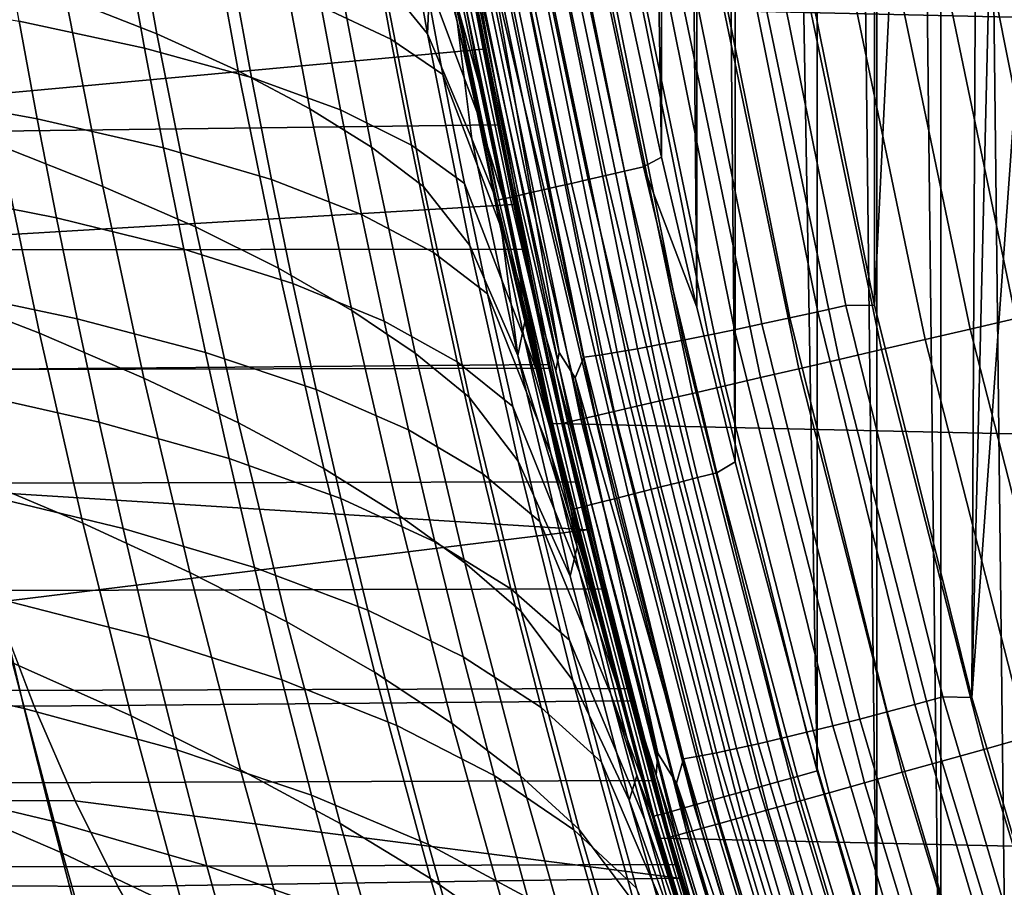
# Model space of a CAD drawing. Header units: metres. Extents: x -365 to 28, y -28 to 28.
# Tile 111 of 256: x -28.35 to -25.47, y -7.56 to -5.02. Entities that reach past the tile are written whole.
import ezdxf

# ---------------------------------------------------------------- set-up
doc = ezdxf.new("R2010")
doc.units = ezdxf.units.M
doc.layers.add('solid_24_501_103_XXX', color=7, linetype='CONTINUOUS')

msp = doc.modelspace()

# ---------------------------------------------------------------- linework, layer by layer
at = {"layer": 'solid_24_501_103_XXX'}
for points in [[(-25.65406, 8.418362, 111), (-25.45236, -9.009844, 111), (-25.386808, 0, 111), (-25.45236, 9.009844, 111)], [(-25.65406, -8.418362, 111), (-25.65406, 8.418362, 111), (-25.841896, 7.822875, 111)], [(-25.65406, -8.418362, 111), (-25.45236, -9.009844, 111), (-25.65406, 8.418362, 111)], [(-25.841896, -7.822875, 111), (-25.841896, 7.822875, 111), (-26.015871, 7.223368, 111)], [(-25.841896, -7.822875, 111), (-25.65406, -8.418362, 111), (-25.841896, 7.822875, 111)], [(-26.015871, 7.223368, 111), (-26.255138, 6.323333, 111), (-26.015871, -7.223368, 111)], [(-25.841896, -7.822875, 111), (-26.015871, 7.223368, 111), (-26.015871, -7.223368, 111)], [(-25.563091, 0, 112.350784), (-25.848682, -5.859948, 112.287468), (-25.848684, 5.859938, 112.287468), (-25.563499, 7.008201, 112.350693)], [(-26.255138, 6.323333, 111), (-26.368715, 5.865792, 111), (-26.256475, -6.318084, 111)], [(-26.255138, 6.323333, 111), (-26.256475, -6.318084, 111), (-26.015871, -7.223368, 111)], [(-26.368715, 5.865792, 111), (-26.470318, 5.431982, 111), (-26.368713, -5.865799, 111)], [(-26.368715, 5.865792, 111), (-26.368713, -5.865799, 111), (-26.256475, -6.318084, 111)], [(-25.848682, -5.859948, 112.287468), (-26.082602, -4.700789, 112.235611), (-25.848684, 5.859938, 112.287468)], [(-26.470318, 5.431982, 111), (-26.638968, 4.650133, 111), (-26.471558, -5.426522, 111)], [(-26.470318, 5.431982, 111), (-26.471558, -5.426522, 111), (-26.368713, -5.865799, 111)], [(-26.638968, 4.650133, 111), (-26.638966, -4.650143, 111), (-26.471558, -5.426522, 111)], [(-25.848682, -5.859948, 112.287468), (-25.563091, 0, 112.350784), (-25.535696, -1.19665, 112.356857), (-25.563498, -7.008211, 112.350693)], [(-25.563498, -7.008211, 112.350693), (-25.535696, -1.19665, 112.356857), (-25.453569, -2.390708, 112.375061)], [(-25.563498, -7.008211, 112.350693), (-25.453569, -2.390708, 112.375061), (-25.316889, -3.57952, 112.405365)], [(-25.563498, -7.008211, 112.350693), (-25.316889, -3.57952, 112.405365), (-25.125959, -4.760448, 112.447693), (-25.227493, -8.143441, 112.425179)], [(26.790508, -6.206322, -60), (-27.045269, -4.980287, -60), (-27.243822, -3.744907, -60), (27.045269, -4.980287, -60)], [(-27.388365, -4.309896, 109.460342), (-27.28624, -4.905544, 109.288528), (-27.156773, -5.065376, 109.75927), (-27.264349, -4.456416, 109.940819)], [(-27.948143, -5.065507, 107.233955), (-28.047514, -4.510274, 107.39135), (-28.309093, -4.416985, 106.938774), (-28.214163, -4.960035, 106.789055)], [(-27.264349, -4.456416, 109.940819), (-27.156773, -5.065376, 109.75927), (-27.143097, -4.750075, 110.3797)], [(-27.710154, -5.174119, 107.688759), (-27.814024, -4.60636, 107.854118), (-28.047514, -4.510274, 107.39135), (-27.948143, -5.065507, 107.233955)], [(-57.849747, -5.32876, 159.026978), (-27.022564, -4.955944, 150.482285), (-27.090578, -4.569162, 150.774124), (-57.762817, -4.911138, 159.330139)], [(-27.010836, -5.29564, 36.245605), (-27.169556, -4.86931, 37.540138), (-27.224146, -4.555335, 37.458649), (-27.072283, -4.971523, 36.15377)], [(-26.82436, -4.576727, 110.971161), (-26.875755, -4.586974, 110.949112), (-26.685984, -5.492064, 110.947189), (-26.634085, -5.48022, 110.970055)], [(-26.770844, -4.566057, 110.987114), (-26.82436, -4.576727, 110.971161), (-26.634085, -5.48022, 110.970055), (-26.579954, -5.467868, 110.986618)], [(-26.715899, -4.555102, 110.996765), (-26.770844, -4.566057, 110.987114), (-26.579954, -5.467868, 110.986618), (-26.524321, -5.455172, 110.996643)], [(-26.524321, -5.455172, 110.996643), (-26.471558, -5.426522, 111), (-26.638966, -4.650143, 111), (-26.715899, -4.555102, 110.996765)], [(-27.500999, -5.284606, 108.15213), (-27.6094, -4.70412, 108.325668), (-27.814024, -4.60636, 107.854118), (-27.710154, -5.174119, 107.688759)], [(-26.969555, -4.605675, 110.88797), (-27.010748, -4.613888, 110.849655), (-26.821529, -5.522995, 110.84417), (-26.780338, -5.513596, 110.88382)], [(-26.924362, -4.596665, 110.921265), (-26.969555, -4.605675, 110.88797), (-26.780338, -5.513596, 110.88382), (-26.734953, -5.503239, 110.918312)], [(-26.875755, -4.586974, 110.949112), (-26.924362, -4.596665, 110.921265), (-26.734953, -5.503239, 110.918312), (-26.685984, -5.492064, 110.947189)], [(-27.125793, -4.636825, 110.656975), (-27.140259, -4.639709, 110.602074), (-26.947563, -5.551757, 110.589272), (-26.934277, -5.548725, 110.645584)], [(-27.105307, -4.63274, 110.709854), (-27.125793, -4.636825, 110.656975), (-26.934277, -5.548725, 110.645584), (-26.914726, -5.544263, 110.699936)], [(-27.079065, -4.627509, 110.760017), (-27.105307, -4.63274, 110.709854), (-26.914726, -5.544263, 110.699936), (-26.889177, -5.538433, 110.75161)], [(-27.047411, -4.621198, 110.806816), (-27.079065, -4.627509, 110.760017), (-26.889177, -5.538433, 110.75161), (-26.857971, -5.531312, 110.799904)], [(-27.010748, -4.613888, 110.849655), (-27.047411, -4.621198, 110.806816), (-26.857971, -5.531312, 110.799904), (-26.821529, -5.522995, 110.84417)], [(-27.140259, -4.639709, 110.602074), (-27.148767, -4.639853, 110.545914), (-26.947563, -5.551757, 110.589272)], [(-27.069086, -5.029715, 110.540062), (-27.148767, -4.639853, 110.545914), (-27.143097, -4.750075, 110.3797)], [(-26.947563, -5.551757, 110.589272), (-27.148767, -4.639853, 110.545914), (-27.069086, -5.029715, 110.540062)], [(-27.129507, -4.649361, 36.067062), (-27.049841, -4.95541, 34.767418), (-26.99386, -5.251812, 34.85239), (-27.072283, -4.971523, 36.15377)], [(-28.828529, -5.27879, 136.885513), (-28.913679, -4.863552, 136.588562), (-27.073652, -4.668506, 143.005493), (-26.993874, -5.110059, 143.283722)], [(-27.263268, -5.081097, 39.010735), (-27.467772, -4.985594, 40.396263), (-27.521034, -4.685349, 40.319443), (-27.319057, -4.773427, 38.929222)], [(-27.073652, -4.668506, 143.005493), (-27.042395, -4.846459, 113.01683), (-26.801056, -6.041181, 113.068779), (-26.993874, -5.110059, 143.283722)], [(-13.647385, -4.674563, 160.427399), (-25.532246, -4.766111, 160.427399), (-25.415243, -5.355654, 160.427399), (-13.331652, -4.970278, 160.427399)], [(-27.32061, -5.396868, 108.622536), (-27.433611, -4.803461, 108.804451), (-27.6094, -4.70412, 108.325668), (-27.500999, -5.284606, 108.15213)], [(-27.023134, -4.857029, 112.852745), (-26.838169, -5.855134, 112.979874), (-27.042395, -4.846459, 113.01683), (-27.064388, -4.697709, 112.929718)], [(-26.248093, -4.71765, 112.216751), (-26.014435, -5.879057, 112.268555), (-26.096571, -5.89727, 112.272659), (-26.330952, -4.732272, 112.220703)], [(-26.165344, -4.702698, 112.221664), (-25.932426, -5.860432, 112.2733), (-26.014435, -5.879057, 112.268555), (-26.248093, -4.71765, 112.216751)], [(-26.165344, -4.702698, 112.221664), (-26.082602, -4.700789, 112.235611), (-25.848682, -5.859948, 112.287468), (-25.932426, -5.860432, 112.2733)], [(-27.984205, -5.107146, 43.236916), (-28.351162, -5.028698, 44.610451), (-28.400589, -4.746022, 44.540798), (-28.036018, -4.818377, 43.163452)], [(-27.156773, -5.065376, 109.75927), (-27.026197, -5.373114, 110.184258), (-27.069086, -5.029715, 110.540062), (-27.143097, -4.750075, 110.3797)], [(-26.413004, -4.7464, 112.233467), (-26.177923, -5.914869, 112.285583), (-26.257591, -5.93166, 112.307175), (-26.493336, -4.759879, 112.254913)], [(-26.330952, -4.732272, 112.220703), (-26.096571, -5.89727, 112.272659), (-26.177923, -5.914869, 112.285583), (-26.413004, -4.7464, 112.233467)], [(-25.812016, -4.758596, 160.402222), (-25.568651, -5.929725, 160.402222), (-25.434813, -5.898719, 160.421204), (-25.676903, -4.733714, 160.421204)], [(-25.676903, -4.733714, 160.421204), (-25.434813, -5.898719, 160.421204), (-25.415243, -5.355654, 160.427399), (-25.532246, -4.766111, 160.427399)], [(-27.111032, -5.184974, 37.626682), (-27.263268, -5.081097, 39.010735), (-27.319057, -4.773427, 38.929222), (-27.169556, -4.86931, 37.540138)], [(-26.571062, -4.77256, 112.284798), (-26.33469, -5.947455, 112.337196), (-26.408365, -5.96208, 112.375313), (-26.645317, -4.784301, 112.322784)], [(-26.493336, -4.759879, 112.254913), (-26.257591, -5.93166, 112.307175), (-26.33469, -5.947455, 112.337196), (-26.571062, -4.77256, 112.284798)], [(-25.944826, -4.783055, 160.370636), (-25.700212, -5.960203, 160.370636), (-25.568651, -5.929725, 160.402222), (-25.812016, -4.758596, 160.402222)], [(-27.433611, -4.803461, 108.804451), (-27.32061, -5.396868, 108.622536), (-27.168455, -5.512225, 109.097984), (-27.28624, -4.905544, 109.288528)], [(-26.780174, -4.804456, 112.421318), (-26.542225, -5.987187, 112.474068), (-26.600925, -5.99739, 112.533607), (-26.839279, -4.812646, 112.480766)], [(-26.715279, -4.794972, 112.368462), (-26.4778, -5.975374, 112.421112), (-26.542225, -5.987187, 112.474068), (-26.780174, -4.804456, 112.421318)], [(-26.645317, -4.784301, 112.322784), (-26.408365, -5.96208, 112.375313), (-26.4778, -5.975374, 112.421112), (-26.715279, -4.794972, 112.368462)], [(-26.199034, -4.82987, 160.270828), (-25.952024, -6.01854, 160.270828), (-25.828369, -5.989893, 160.326706), (-26.074202, -4.80688, 160.326706)], [(-26.074202, -4.80688, 160.326706), (-25.828369, -5.989893, 160.326706), (-25.700212, -5.960203, 160.370636), (-25.944826, -4.783055, 160.370636)], [(-27.670843, -5.193473, 41.858799), (-27.984205, -5.107146, 43.236916), (-28.036018, -4.818377, 43.163452), (-27.725164, -4.898085, 41.781185)], [(-26.967655, -4.873414, 112.69355), (-26.771471, -5.998238, 112.82235), (-27.023134, -4.857029, 112.852745), (-27.008974, -4.813225, 112.769691)], [(-26.937578, -4.8248, 112.616753), (-26.698624, -6.01253, 112.669724), (-26.967655, -4.873414, 112.69355)], [(-26.891941, -4.819453, 112.546158), (-26.653252, -6.005869, 112.599068), (-26.698624, -6.01253, 112.669724), (-26.937578, -4.8248, 112.616753)], [(-26.839279, -4.812646, 112.480766), (-26.600925, -5.99739, 112.533607), (-26.653252, -6.005869, 112.599068), (-26.891941, -4.819453, 112.546158)], [(-26.318254, -4.851826, 160.203461), (-26.070124, -6.0459, 160.203461), (-25.952024, -6.01854, 160.270828), (-26.199034, -4.82987, 160.270828)], [(-28.106771, -5.512239, 106.624535), (-28.214163, -4.960035, 106.789055), (-28.508146, -4.854049, 106.35685), (-28.406048, -5.393697, 106.200584)], [(-26.838169, -5.855134, 112.979874), (-26.801056, -6.041181, 113.068779), (-27.042395, -4.846459, 113.01683)], [(-26.771471, -5.998238, 112.82235), (-26.781309, -6.052491, 112.906357), (-26.838169, -5.855134, 112.979874), (-27.023134, -4.857029, 112.852745)], [(-26.430849, -4.872561, 160.125183), (-26.181656, -6.071738, 160.125183), (-26.070124, -6.0459, 160.203461), (-26.318254, -4.851826, 160.203461)], [(-26.944706, -5.622966, 36.34306), (-27.111032, -5.184974, 37.626682), (-27.169556, -4.86931, 37.540138), (-27.010836, -5.29564, 36.245605)], [(-26.698624, -6.01253, 112.669724), (-26.724041, -6.072757, 112.747559), (-26.771471, -5.998238, 112.82235), (-26.967655, -4.873414, 112.69355)], [(-26.632362, -4.909673, 159.93866), (-26.381273, -6.117983, 159.93866), (-26.285669, -6.095835, 160.036667), (-26.535851, -4.891899, 160.036667)], [(-26.535851, -4.891899, 160.036667), (-26.285669, -6.095835, 160.036667), (-26.181656, -6.071738, 160.125183), (-26.430849, -4.872561, 160.125183)], [(-27.410789, -5.288148, 40.478374), (-27.670843, -5.193473, 41.858799), (-27.725164, -4.898085, 41.781185), (-27.467772, -4.985594, 40.396263)], [(-27.28624, -4.905544, 109.288528), (-27.168455, -5.512225, 109.097984), (-27.032673, -5.685614, 109.558517), (-27.156773, -5.065376, 109.75927)], [(-26.796701, -4.939938, 159.717636), (-26.544064, -6.155696, 159.717636), (-26.467651, -6.137994, 159.832016), (-26.719561, -4.925732, 159.832016)], [(-26.719561, -4.925732, 159.832016), (-26.467651, -6.137994, 159.832016), (-26.381273, -6.117983, 159.93866), (-26.632362, -4.909673, 159.93866)], [(-26.918253, -4.962323, 159.46965), (-26.664471, -6.183591, 159.46965), (-26.609858, -6.170938, 159.596512), (-26.863121, -4.952169, 159.596512)], [(-26.863121, -4.952169, 159.596512), (-26.609858, -6.170938, 159.596512), (-26.544064, -6.155696, 159.717636), (-26.796701, -4.939938, 159.717636)], [(-57.943672, -5.726495, 158.699417), (-26.950928, -5.332147, 150.164062), (-27.022564, -4.955944, 150.482285), (-57.849747, -5.32876, 159.026978)], [(-28.298466, -5.314251, 44.685524), (-28.721561, -5.236897, 46.048237), (-28.771679, -4.957263, 45.976856), (-28.351162, -5.028698, 44.610451)], [(-27.835546, -5.63018, 107.061119), (-27.948143, -5.065507, 107.233955), (-28.214163, -4.960035, 106.789055), (-28.106771, -5.512239, 106.624535)], [(-27.072283, -4.971523, 36.15377), (-26.99386, -5.251812, 34.85239), (-26.935114, -5.545233, 34.940018), (-27.010836, -5.29564, 36.245605)], [(-27.049841, -4.95541, 34.767418), (-27.045269, -4.980287, -60), (-26.790508, -6.206322, -60), (-26.99386, -5.251812, 34.85239)], [(26.480139, -7.419724, -60), (-26.790508, -6.206322, -60), (-27.045269, -4.980287, -60), (26.790508, -6.206322, -60)], [(-27.018017, -4.980701, 158.927399), (-27.022564, -4.955944, 150.482285), (-26.950928, -5.332147, 150.164062)], [(-26.757063, -6.205041, 159.065811), (-27.011724, -4.979537, 159.065811), (-27.018017, -4.980701, 158.927399), (-26.763294, -6.206492, 158.927399)], [(-26.763294, -6.206492, 158.927399), (-27.018017, -4.980701, 158.927399), (-26.876492, -5.695838, 149.819992), (-26.800257, -6.044723, 149.451279)], [(-27.018017, -4.980701, 158.927399), (-26.950928, -5.332147, 150.164062), (-26.876492, -5.695838, 149.819992)], [(-27.011724, -4.979537, 159.065811), (-26.757063, -6.205041, 159.065811), (-26.73839, -6.200716, 159.203171), (-26.992874, -4.976065, 159.203171)], [(-26.992874, -4.976065, 159.203171), (-26.73839, -6.200716, 159.203171), (-26.707438, -6.193545, 159.338165), (-26.96163, -4.970311, 159.338165)], [(-26.96163, -4.970311, 159.338165), (-26.707438, -6.193545, 159.338165), (-26.664471, -6.183591, 159.46965), (-26.918253, -4.962323, 159.46965)], [(-27.203444, -5.391372, 39.097668), (-27.410789, -5.288148, 40.478374), (-27.467772, -4.985594, 40.396263), (-27.263268, -5.081097, 39.010735)], [(-27.928818, -5.399112, 43.315998), (-28.298466, -5.314251, 44.685524), (-28.351162, -5.028698, 44.610451), (-27.984205, -5.107146, 43.236916)], [(-26.954514, -5.552873, 110.531769), (-27.069086, -5.029715, 110.540062), (-27.026197, -5.373114, 110.184258)], [(-26.947563, -5.551757, 110.589272), (-27.069086, -5.029715, 110.540062), (-26.954514, -5.552873, 110.531769)], [(-27.592262, -5.751609, 107.507332), (-27.710154, -5.174119, 107.688759), (-27.948143, -5.065507, 107.233955), (-27.835546, -5.63018, 107.061119)], [(-27.156773, -5.065376, 109.75927), (-27.032673, -5.685614, 109.558517), (-26.891794, -6.007493, 109.969505), (-27.026197, -5.373114, 110.184258)], [(-27.048155, -5.503546, 37.718754), (-27.203444, -5.391372, 39.097668), (-27.263268, -5.081097, 39.010735), (-27.111032, -5.184974, 37.626682)], [(-28.736507, -5.674725, 137.206421), (-28.828529, -5.27879, 136.885513), (-26.993874, -5.110059, 143.283722), (-26.903925, -5.564679, 143.597412)], [(-27.612621, -5.492386, 41.942223), (-27.928818, -5.399112, 43.315998), (-27.984205, -5.107146, 43.236916), (-27.670843, -5.193473, 41.858799)], [(-26.903925, -5.564679, 143.597412), (-26.993874, -5.110059, 143.283722), (-26.801056, -6.041181, 113.068779)], [(-27.377762, -5.875115, 107.961906), (-27.500999, -5.284606, 108.15213), (-27.710154, -5.174119, 107.688759), (-27.592262, -5.751609, 107.507332)], [(-26.87324, -5.955203, 36.446907), (-27.048155, -5.503546, 37.718754), (-27.111032, -5.184974, 37.626682), (-26.944706, -5.622966, 36.34306)], [(-27.349566, -5.594566, 40.566463), (-27.612621, -5.492386, 41.942223), (-27.670843, -5.193473, 41.858799), (-27.410789, -5.288148, 40.478374)], [(-28.242092, -5.604095, 44.766628), (-28.668087, -5.520464, 46.125408), (-28.721561, -5.236897, 46.048237), (-28.298466, -5.314251, 44.685524)], [(-26.935114, -5.545233, 34.940018), (-26.99386, -5.251812, 34.85239), (-26.790508, -6.206322, -60)], [(-28.291651, -5.941857, 106.030807), (-28.406048, -5.393697, 106.200584), (-28.732103, -5.277139, 105.790192), (-28.623768, -5.812639, 105.629089)], [(-27.191933, -6.000593, 108.423325), (-27.32061, -5.396868, 108.622536), (-27.500999, -5.284606, 108.15213), (-27.377762, -5.875115, 107.961906)], [(-27.139025, -5.705858, 39.190735), (-27.349566, -5.594566, 40.566463), (-27.410789, -5.288148, 40.478374), (-27.203444, -5.391372, 39.097668)], [(-27.010836, -5.29564, 36.245605), (-26.935114, -5.545233, 34.940018), (-26.873631, -5.835919, 35.030441), (-26.944706, -5.622966, 36.34306)], [(-27.869408, -5.695735, 43.401333), (-28.242092, -5.604095, 44.766628), (-28.298466, -5.314251, 44.685524), (-27.928818, -5.399112, 43.315998)], [(-57.943672, -5.726495, 158.699417), (-26.876492, -5.695838, 149.819992), (-26.950928, -5.332147, 150.164062)], [(-27.026197, -5.373114, 110.184258), (-26.891794, -6.007493, 109.969505), (-26.94655, -5.587854, 110.531197), (-26.954514, -5.552873, 110.531769)], [(-27.986284, -6.073243, 106.445885), (-28.106771, -5.512239, 106.624535), (-28.406048, -5.393697, 106.200584), (-28.291651, -5.941857, 106.030807)], [(-27.550016, -5.796336, 42.032108), (-27.869408, -5.695735, 43.401333), (-27.928818, -5.399112, 43.315998), (-27.612621, -5.492386, 41.942223)], [(-27.32061, -5.396868, 108.622536), (-27.191933, -6.000593, 108.423325), (-27.03413, -6.129521, 108.889549), (-27.168455, -5.512225, 109.097984)], [(-26.98031, -5.826684, 37.817104), (-27.139025, -5.705858, 39.190735), (-27.203444, -5.391372, 39.097668), (-27.048155, -5.503546, 37.718754)], [(-26.524321, -5.455172, 110.996643), (-26.368713, -5.865799, 111), (-26.471558, -5.426522, 111)], [(-26.579954, -5.467868, 110.986618), (-26.634085, -5.48022, 110.970055), (-26.420671, -6.378556, 110.968834), (-26.365854, -6.36462, 110.986069)], [(-26.524321, -5.455172, 110.996643), (-26.579954, -5.467868, 110.986618), (-26.365854, -6.36462, 110.986069), (-26.30945, -6.350279, 110.996506)], [(-26.30945, -6.350279, 110.996506), (-26.256475, -6.318084, 111), (-26.368713, -5.865799, 111), (-26.524321, -5.455172, 110.996643)], [(-27.283579, -5.906408, 40.661217), (-27.550016, -5.796336, 42.032108), (-27.612621, -5.492386, 41.942223), (-27.349566, -5.594566, 40.566463)], [(-26.685984, -5.492064, 110.947189), (-26.734953, -5.503239, 110.918312), (-26.522503, -6.404447, 110.915031), (-26.473131, -6.391894, 110.945045)], [(-26.634085, -5.48022, 110.970055), (-26.685984, -5.492064, 110.947189), (-26.473131, -6.391894, 110.945045), (-26.420671, -6.378556, 110.968834)], [(-28.181625, -5.899643, 44.854362), (-28.610874, -5.809329, 46.20895), (-28.668087, -5.520464, 46.125408), (-28.242092, -5.604095, 44.766628)], [(-27.709047, -6.203934, 106.873558), (-27.835546, -5.63018, 107.061119), (-28.106771, -5.512239, 106.624535), (-27.986284, -6.073243, 106.445885)], [(-27.168455, -5.512225, 109.097984), (-27.03413, -6.129521, 108.889549), (-26.891117, -6.3167, 109.339447), (-27.032673, -5.685614, 109.558517)], [(-26.795776, -6.294058, 36.557926), (-26.98031, -5.826684, 37.817104), (-27.048155, -5.503546, 37.718754), (-26.87324, -5.955203, 36.446907)], [(-26.857971, -5.531312, 110.799904), (-26.889177, -5.538433, 110.75161), (-26.676144, -6.443509, 110.74231), (-26.645458, -6.435707, 110.792244)], [(-26.821529, -5.522995, 110.84417), (-26.857971, -5.531312, 110.799904), (-26.645458, -6.435707, 110.792244), (-26.609274, -6.426507, 110.838097)], [(-26.780338, -5.513596, 110.88382), (-26.821529, -5.522995, 110.84417), (-26.609274, -6.426507, 110.838097), (-26.568096, -6.416039, 110.879211)], [(-26.734953, -5.503239, 110.918312), (-26.780338, -5.513596, 110.88382), (-26.568096, -6.416039, 110.879211), (-26.522503, -6.404447, 110.915031)], [(-26.947563, -5.551757, 110.589272), (-26.954514, -5.552873, 110.531769), (-26.731339, -6.457542, 110.575195)], [(-26.731339, -6.457542, 110.575195), (-26.954514, -5.552873, 110.531769), (-26.94655, -5.587854, 110.531197)], [(-26.934277, -5.548725, 110.645584), (-26.947563, -5.551757, 110.589272), (-26.731339, -6.457542, 110.575195), (-26.719387, -6.454503, 110.633018)], [(-26.873631, -5.835919, 35.030441), (-26.935114, -5.545233, 34.940018), (-26.790508, -6.206322, -60)], [(-26.914726, -5.544263, 110.699936), (-26.934277, -5.548725, 110.645584), (-26.719387, -6.454503, 110.633018), (-26.700901, -6.449803, 110.688988)], [(-26.889177, -5.538433, 110.75161), (-26.914726, -5.544263, 110.699936), (-26.700901, -6.449803, 110.688988), (-26.676144, -6.443509, 110.74231)], [(-28.638081, -6.049343, 137.549683), (-28.736507, -5.674725, 137.206421), (-26.903925, -5.564679, 143.597412), (-26.802778, -6.033524, 143.95015)], [(-26.891794, -6.007493, 109.969505), (-26.871946, -5.908016, 110.525894), (-26.94655, -5.587854, 110.531197)], [(-26.731339, -6.457542, 110.575195), (-26.94655, -5.587854, 110.531197), (-26.871946, -5.908016, 110.525894)], [(-26.802778, -6.033524, 143.95015), (-26.903925, -5.564679, 143.597412), (-26.801056, -6.041181, 113.068779)], [(-27.805531, -5.998478, 43.493553), (-28.181625, -5.899643, 44.854362), (-28.242092, -5.604095, 44.766628), (-27.869408, -5.695735, 43.401333)], [(-27.069441, -6.026165, 39.290657), (-27.283579, -5.906408, 40.661217), (-27.349566, -5.594566, 40.566463), (-27.139025, -5.705858, 39.190735)], [(-27.459629, -6.338464, 107.310593), (-27.592262, -5.751609, 107.507332), (-27.835546, -5.63018, 107.061119), (-27.709047, -6.203934, 106.873558)], [(-26.944706, -5.622966, 36.34306), (-26.873631, -5.835919, 35.030441), (-26.80938, -6.124309, 35.123539), (-26.87324, -5.955203, 36.446907)], [(-58.044086, -6.102199, 158.349228), (-26.800257, -6.044723, 149.451279), (-26.876492, -5.695838, 149.819992), (-57.943672, -5.726495, 158.699417)], [(-27.482542, -6.106833, 42.12912), (-27.805531, -5.998478, 43.493553), (-27.869408, -5.695735, 43.401333), (-27.550016, -5.796336, 42.032108)], [(-27.032673, -5.685614, 109.558517), (-26.891117, -6.3167, 109.339447), (-26.738895, -6.652776, 109.736359), (-26.891794, -6.007493, 109.969505)], [(-26.906889, -6.156045, 37.922482), (-27.069441, -6.026165, 39.290657), (-27.139025, -5.705858, 39.190735), (-26.98031, -5.826684, 37.817104)], [(-27.238914, -6.47527, 107.755798), (-27.377762, -5.875115, 107.961906), (-27.592262, -5.751609, 107.507332), (-27.459629, -6.338464, 107.310593)], [(-28.164364, -6.498177, 105.848129), (-28.291651, -5.941857, 106.030807), (-28.623768, -5.812639, 105.629089), (-28.503351, -6.356011, 105.455673)], [(-28.116657, -6.202306, 44.949326), (-28.549547, -6.104856, 46.299431), (-28.610874, -5.809329, 46.20895), (-28.181625, -5.899643, 44.854362)], [(-27.212299, -6.225235, 40.763325), (-27.482542, -6.106833, 42.12912), (-27.550016, -5.796336, 42.032108), (-27.283579, -5.906408, 40.661217)], [(-26.711655, -6.641243, 36.676891), (-26.906889, -6.156045, 37.922482), (-26.98031, -5.826684, 37.817104), (-26.795776, -6.294058, 36.557926)], [(-26.80938, -6.124309, 35.123539), (-26.873631, -5.835919, 35.030441), (-26.790508, -6.206322, -60)], [(-27.046753, -6.614244, 108.207672), (-27.191933, -6.000593, 108.423325), (-27.377762, -5.875115, 107.961906), (-27.238914, -6.47527, 107.755798)], [(-26.781309, -6.052491, 112.906357), (-26.562685, -7.001298, 113.040947), (-26.801056, -6.041181, 113.068779), (-26.838169, -5.855134, 112.979874)], [(-25.932426, -5.860432, 112.2733), (-25.64883, -7.006282, 112.336174), (-25.729942, -7.028538, 112.331619), (-26.014435, -5.879057, 112.268555)], [(-25.932426, -5.860432, 112.2733), (-25.848682, -5.859948, 112.287468), (-25.563498, -7.008211, 112.350693), (-25.64883, -7.006282, 112.336174)], [(-27.736738, -6.308801, 43.593285), (-28.116657, -6.202306, 44.949326), (-28.181625, -5.899643, 44.854362), (-27.805531, -5.998478, 43.493553)], [(-26.096571, -5.89727, 112.272659), (-25.811199, -7.050302, 112.33593), (-25.891703, -7.071332, 112.349037), (-26.177923, -5.914869, 112.285583)], [(-26.014435, -5.879057, 112.268555), (-25.729942, -7.028538, 112.331619), (-25.811199, -7.050302, 112.33593), (-26.096571, -5.89727, 112.272659)], [(-25.568651, -5.929725, 160.402222), (-25.272238, -7.088564, 160.402222), (-25.139948, -7.051498, 160.421204), (-25.434813, -5.898719, 160.421204)], [(-26.994127, -6.353901, 39.398148), (-27.212299, -6.225235, 40.763325), (-27.283579, -5.906408, 40.661217), (-27.069441, -6.026165, 39.290657)], [(-26.891794, -6.007493, 109.969505), (-26.718119, -6.567537, 110.290154), (-26.8109, -6.160815, 110.521568), (-26.871946, -5.908016, 110.525894)], [(-26.731339, -6.457542, 110.575195), (-26.871946, -5.908016, 110.525894), (-26.8109, -6.160815, 110.521568)], [(-26.257591, -5.93166, 112.307175), (-25.97056, -7.091395, 112.370811), (-26.046898, -7.110269, 112.401001), (-26.33469, -5.947455, 112.337196)], [(-26.177923, -5.914869, 112.285583), (-25.891703, -7.071332, 112.349037), (-25.97056, -7.091395, 112.370811), (-26.257591, -5.93166, 112.307175)], [(-25.700212, -5.960203, 160.370636), (-25.402273, -7.124999, 160.370636), (-25.272238, -7.088564, 160.402222), (-25.568651, -5.929725, 160.402222)], [(-27.852068, -6.64269, 106.253784), (-27.986284, -6.073243, 106.445885), (-28.291651, -5.941857, 106.030807), (-28.164364, -6.498177, 105.848129)], [(-26.87324, -5.955203, 36.446907), (-26.80938, -6.124309, 35.123539), (-26.742424, -6.410361, 35.219372)], [(-26.87324, -5.955203, 36.446907), (-26.742424, -6.410361, 35.219372), (-26.672827, -6.69405, 35.317646), (-26.795776, -6.294058, 36.557926)], [(-26.408365, -5.96208, 112.375313), (-26.119867, -7.127745, 112.439278), (-26.18866, -7.14363, 112.485207), (-26.4778, -5.975374, 112.421112)], [(-26.33469, -5.947455, 112.337196), (-26.046898, -7.110269, 112.401001), (-26.119867, -7.127745, 112.439278), (-26.408365, -5.96208, 112.375313)], [(-25.828369, -5.989893, 160.326706), (-25.528946, -7.160491, 160.326706), (-25.402273, -7.124999, 160.370636), (-25.700212, -5.960203, 160.370636)], [(-26.542225, -5.987187, 112.474068), (-26.252516, -7.157746, 112.5383), (-26.310724, -7.169937, 112.597946), (-26.600925, -5.99739, 112.533607)], [(-26.4778, -5.975374, 112.421112), (-26.18866, -7.14363, 112.485207), (-26.252516, -7.157746, 112.5383), (-26.542225, -5.987187, 112.474068)], [(-25.952024, -6.01854, 160.270828), (-25.651171, -7.194736, 160.270828), (-25.528946, -7.160491, 160.326706), (-25.828369, -5.989893, 160.326706)], [(-27.409716, -6.425385, 42.233917), (-27.736738, -6.308801, 43.593285), (-27.805531, -5.998478, 43.493553), (-27.482542, -6.106833, 42.12912)], [(-27.191933, -6.000593, 108.423325), (-27.046753, -6.614244, 108.207672), (-26.882378, -6.757029, 108.664116), (-27.03413, -6.129521, 108.889549)], [(-26.891794, -6.007493, 109.969505), (-26.738895, -6.652776, 109.736359), (-26.718119, -6.567537, 110.290154)], [(-26.724041, -6.072757, 112.747559), (-26.482298, -7.171137, 112.886459), (-26.781309, -6.052491, 112.906357), (-26.771471, -5.998238, 112.82235)], [(-26.698624, -6.01253, 112.669724), (-26.407692, -7.188029, 112.734222), (-26.724041, -6.072757, 112.747559)], [(-26.653252, -6.005869, 112.599068), (-26.362642, -7.180069, 112.663498), (-26.407692, -7.188029, 112.734222), (-26.698624, -6.01253, 112.669724)], [(-26.600925, -5.99739, 112.533607), (-26.310724, -7.169937, 112.597946), (-26.362642, -7.180069, 112.663498), (-26.653252, -6.005869, 112.599068)], [(-26.070124, -6.0459, 160.203461), (-25.767902, -7.227443, 160.203461), (-25.651171, -7.194736, 160.270828), (-25.952024, -6.01854, 160.270828)], [(-58.150742, -6.454934, 157.977295), (-26.723248, -6.376886, 149.059036), (-26.800257, -6.044723, 149.451279), (-58.044086, -6.102199, 158.349228)], [(-28.533522, -6.401628, 137.914322), (-28.638081, -6.049343, 137.549683), (-26.802778, -6.033524, 143.95015), (-26.689268, -6.517778, 144.345993)], [(-26.827276, -6.493291, 38.035629), (-26.994127, -6.353901, 39.398148), (-27.069441, -6.026165, 39.290657), (-26.906889, -6.156045, 37.922482)], [(-26.802778, -6.033524, 143.95015), (-26.801056, -6.041181, 113.068779), (-26.506845, -7.224653, 113.132103), (-26.689268, -6.517778, 144.345993)], [(-26.562685, -7.001298, 113.040947), (-26.506845, -7.224653, 113.132103), (-26.801056, -6.041181, 113.068779)], [(-26.763294, -6.206492, 158.927399), (-26.800257, -6.044723, 149.451279), (-26.723248, -6.376886, 149.059036)], [(-26.181656, -6.071738, 160.125183), (-25.878143, -7.258331, 160.125183), (-25.767902, -7.227443, 160.203461), (-26.070124, -6.0459, 160.203461)], [(-27.567966, -6.786408, 106.671997), (-27.709047, -6.203934, 106.873558), (-27.986284, -6.073243, 106.445885), (-27.852068, -6.64269, 106.253784)], [(-26.482298, -7.171137, 112.886459), (-26.486897, -7.235507, 112.971626), (-26.562685, -7.001298, 113.040947), (-26.781309, -6.052491, 112.906357)], [(-26.407692, -7.188029, 112.734222), (-26.427458, -7.259514, 112.813309), (-26.482298, -7.171137, 112.886459), (-26.724041, -6.072757, 112.747559)], [(-26.285669, -6.095835, 160.036667), (-25.980951, -7.287136, 160.036667), (-25.878143, -7.258331, 160.125183), (-26.181656, -6.071738, 160.125183)], [(-28.046726, -6.513218, 45.052158), (-28.483681, -6.408155, 46.397453), (-28.549547, -6.104856, 46.299431), (-28.116657, -6.202306, 44.949326)], [(-27.135206, -6.552605, 40.873482), (-27.409716, -6.425385, 42.233917), (-27.482542, -6.106833, 42.12912), (-27.212299, -6.225235, 40.763325)], [(-26.381273, -6.117983, 159.93866), (-26.075447, -7.313613, 159.93866), (-25.980951, -7.287136, 160.036667), (-26.285669, -6.095835, 160.036667)], [(-27.03413, -6.129521, 108.889549), (-26.882378, -6.757029, 108.664116), (-26.731161, -6.958212, 109.102951), (-26.891117, -6.3167, 109.339447)], [(-26.80938, -6.124309, 35.123539), (-26.790508, -6.206322, -60), (-26.480139, -7.419724, -60), (-26.742424, -6.410361, 35.219372)], [(-26.467651, -6.137994, 159.832016), (-26.160826, -7.337534, 159.832016), (-26.075447, -7.313613, 159.93866), (-26.381273, -6.117983, 159.93866)], [(-26.620213, -6.99846, 36.804581), (-26.827276, -6.493291, 38.035629), (-26.906889, -6.156045, 37.922482), (-26.711655, -6.641243, 36.676891)], [(-26.737196, -6.456359, 110.516388), (-26.8109, -6.160815, 110.521568), (-26.718119, -6.567537, 110.290154)], [(-26.731339, -6.457542, 110.575195), (-26.8109, -6.160815, 110.521568), (-26.737196, -6.456359, 110.516388)], [(-26.609858, -6.170938, 159.596512), (-26.301386, -7.376918, 159.596512), (-26.236353, -7.358696, 159.717636), (-26.544064, -6.155696, 159.717636)], [(-26.544064, -6.155696, 159.717636), (-26.236353, -7.358696, 159.717636), (-26.160826, -7.337534, 159.832016), (-26.467651, -6.137994, 159.832016)], [(-26.73839, -6.200716, 159.203171), (-26.428429, -7.412514, 159.203171), (-26.397835, -7.403942, 159.338165), (-26.707438, -6.193545, 159.338165)], [(-26.707438, -6.193545, 159.338165), (-26.397835, -7.403942, 159.338165), (-26.355366, -7.392043, 159.46965), (-26.664471, -6.183591, 159.46965)], [(-26.664471, -6.183591, 159.46965), (-26.355366, -7.392043, 159.46965), (-26.301386, -7.376918, 159.596512), (-26.609858, -6.170938, 159.596512)], [(-27.662531, -6.627861, 43.701195), (-28.046726, -6.513218, 45.052158), (-28.116657, -6.202306, 44.949326), (-27.736738, -6.308801, 43.593285)], [(-27.311523, -6.934312, 107.099304), (-27.459629, -6.338464, 107.310593), (-27.709047, -6.203934, 106.873558), (-27.567966, -6.786408, 106.671997)], [(26.115099, -8.616947, -60), (-26.480139, -7.419724, -60), (-26.790508, -6.206322, -60), (26.480139, -7.419724, -60)], [(-26.446886, -7.417685, 159.065811), (-26.757063, -6.205041, 159.065811), (-26.763294, -6.206492, 158.927399), (-26.453045, -7.419419, 158.927399)], [(-26.453045, -7.419419, 158.927399), (-26.763294, -6.206492, 158.927399), (-26.571636, -6.982341, 148.211685), (-26.499443, -7.251783, 147.761124)], [(-26.763294, -6.206492, 158.927399), (-26.646643, -6.690083, 148.645157), (-26.571636, -6.982341, 148.211685)], [(-26.763294, -6.206492, 158.927399), (-26.723248, -6.376886, 149.059036), (-26.646643, -6.690083, 148.645157)], [(-26.757063, -6.205041, 159.065811), (-26.446886, -7.417685, 159.065811), (-26.428429, -7.412514, 159.203171), (-26.73839, -6.200716, 159.203171)], [(-26.912514, -6.690676, 39.513931), (-27.135206, -6.552605, 40.873482), (-27.212299, -6.225235, 40.763325), (-26.994127, -6.353901, 39.398148)], [(-27.330994, -6.753173, 42.347195), (-27.662531, -6.627861, 43.701195), (-27.736738, -6.308801, 43.593285), (-27.409716, -6.425385, 42.233917)], [(-26.795776, -6.294058, 36.557926), (-26.672827, -6.69405, 35.317646), (-26.600626, -6.975434, 35.418282), (-26.711655, -6.641243, 36.676891)], [(-26.891117, -6.3167, 109.339447), (-26.731161, -6.958212, 109.102951), (-26.566513, -7.308528, 109.485733), (-26.738895, -6.652776, 109.736359)], [(-26.073891, -7.239489, 110.996353), (-26.015871, -7.223368, 111), (-26.256475, -6.318084, 111), (-26.30945, -6.350279, 110.996506)], [(-28.023613, -7.062245, 105.653214), (-28.164364, -6.498177, 105.848129), (-28.503351, -6.356011, 105.455673), (-28.370317, -6.90686, 105.270523)], [(-27.083679, -7.084692, 107.534599), (-27.238914, -6.47527, 107.755798), (-27.459629, -6.338464, 107.310593), (-27.311523, -6.934312, 107.099304)], [(-26.740858, -6.840078, 38.157299), (-26.912514, -6.690676, 39.513931), (-26.994127, -6.353901, 39.398148), (-26.827276, -6.493291, 38.035629)], [(-26.365854, -6.36462, 110.986069), (-26.420671, -6.378556, 110.968834), (-26.186764, -7.270848, 110.967468), (-26.13117, -7.255403, 110.985458)], [(-26.30945, -6.350279, 110.996506), (-26.365854, -6.36462, 110.986069), (-26.13117, -7.255403, 110.985458), (-26.073891, -7.239489, 110.996353)], [(-58.26318, -6.783194, 157.585159), (-26.646643, -6.690083, 148.645157), (-26.723248, -6.376886, 149.059036), (-58.150742, -6.454934, 157.977295)], [(-26.473131, -6.391894, 110.945045), (-26.522503, -6.404447, 110.915031), (-26.289684, -7.299441, 110.911354), (-26.239862, -7.2856, 110.942642)], [(-26.420671, -6.378556, 110.968834), (-26.473131, -6.391894, 110.945045), (-26.239862, -7.2856, 110.942642), (-26.186764, -7.270848, 110.967468)], [(-28.533522, -6.401628, 137.914322), (-26.689268, -6.517778, 144.345993), (-28.423216, -6.730251, 138.299011)], [(-27.971281, -6.832943, 45.163536), (-28.412766, -6.719797, 46.503674), (-28.483681, -6.408155, 46.397453), (-28.046726, -6.513218, 45.052158)], [(-26.672827, -6.69405, 35.317646), (-26.742424, -6.410361, 35.219372), (-26.480139, -7.419724, -60)], [(-26.568096, -6.416039, 110.879211), (-26.609274, -6.426507, 110.838097), (-26.376657, -7.323603, 110.831284), (-26.335506, -7.312171, 110.874054)], [(-26.522503, -6.404447, 110.915031), (-26.568096, -6.416039, 110.879211), (-26.335506, -7.312171, 110.874054), (-26.289684, -7.299441, 110.911354)], [(-27.051714, -6.88972, 40.992405), (-27.330994, -6.753173, 42.347195), (-27.409716, -6.425385, 42.233917), (-27.135206, -6.552605, 40.873482)], [(-26.700901, -6.449803, 110.688988), (-26.719387, -6.454503, 110.633018), (-26.483723, -7.353339, 110.619064), (-26.466461, -7.348548, 110.676788)], [(-26.676144, -6.443509, 110.74231), (-26.700901, -6.449803, 110.688988), (-26.466461, -7.348548, 110.676788), (-26.442616, -7.341926, 110.731926)], [(-26.645458, -6.435707, 110.792244), (-26.676144, -6.443509, 110.74231), (-26.442616, -7.341926, 110.731926), (-26.412535, -7.33357, 110.783676)], [(-26.609274, -6.426507, 110.838097), (-26.645458, -6.435707, 110.792244), (-26.412535, -7.33357, 110.783676), (-26.376657, -7.323603, 110.831284)], [(-28.307659, -7.033746, 138.701996), (-61.086994, -6.783194, 147.73735), (-61.199436, -6.454934, 147.34523), (-28.423216, -6.730251, 138.299011)], [(-26.884243, -7.237429, 107.976402), (-27.046753, -6.614244, 108.207672), (-27.238914, -6.47527, 107.755798), (-27.083679, -7.084692, 107.534599)], [(-26.661577, -6.749845, 110.511215), (-26.737196, -6.456359, 110.516388), (-26.718119, -6.567537, 110.290154)], [(-26.494148, -7.356229, 110.559593), (-26.737196, -6.456359, 110.516388), (-26.661577, -6.749845, 110.511215)], [(-26.731339, -6.457542, 110.575195), (-26.737196, -6.456359, 110.516388), (-26.494148, -7.356229, 110.559593)], [(-26.719387, -6.454503, 110.633018), (-26.731339, -6.457542, 110.575195), (-26.494148, -7.356229, 110.559593), (-26.483723, -7.353339, 110.619064)], [(-27.703514, -7.220156, 106.048912), (-27.852068, -6.64269, 106.253784), (-28.164364, -6.498177, 105.848129), (-28.023613, -7.062245, 105.653214)], [(-26.520718, -7.366996, 36.941807), (-26.740858, -6.840078, 38.157299), (-26.827276, -6.493291, 38.035629), (-26.620213, -6.99846, 36.804581)], [(-28.307659, -7.033746, 138.701996), (-28.423216, -6.730251, 138.299011), (-26.689268, -6.517778, 144.345993), (-26.562084, -7.018629, 144.789551)], [(-27.582312, -6.956213, 43.817997), (-27.971281, -6.832943, 45.163536), (-28.046726, -6.513218, 45.052158), (-27.662531, -6.627861, 43.701195)], [(-26.562084, -7.018629, 144.789551), (-26.689268, -6.517778, 144.345993), (-26.506845, -7.224653, 113.132103)], [(-26.823967, -7.037716, 39.63876), (-27.051714, -6.88972, 40.992405), (-27.135206, -6.552605, 40.873482), (-26.912514, -6.690676, 39.513931)], [(-26.566513, -7.308528, 109.485733), (-26.544022, -7.238177, 110.033737), (-26.718119, -6.567537, 110.290154), (-26.738895, -6.652776, 109.736359)], [(-26.718119, -6.567537, 110.290154), (-26.544022, -7.238177, 110.033737), (-26.49785, -7.356216, 110.499985), (-26.661577, -6.749845, 110.511215)], [(-28.336281, -7.040283, 46.618752), (-28.835052, -6.928607, 47.945736), (-28.906761, -6.616124, 47.835934), (-28.412766, -6.719797, 46.503674)], [(-27.046753, -6.614244, 108.207672), (-26.884243, -7.237429, 107.976402), (-26.712317, -7.39434, 108.422546), (-26.882378, -6.757029, 108.664116)], [(-27.411655, -7.37716, 106.457169), (-27.567966, -6.786408, 106.671997), (-27.852068, -6.64269, 106.253784), (-27.703514, -7.220156, 106.048912)], [(-27.245733, -7.090745, 42.4697), (-27.582312, -6.956213, 43.817997), (-27.662531, -6.627861, 43.701195), (-27.330994, -6.753173, 42.347195)], [(-26.711655, -6.641243, 36.676891), (-26.600626, -6.975434, 35.418282), (-26.525909, -7.254385, 35.521202), (-26.620213, -6.99846, 36.804581)], [(-58.380917, -7.085558, 157.174561), (-26.571636, -6.982341, 148.211685), (-26.646643, -6.690083, 148.645157), (-58.26318, -6.783194, 157.585159)], [(-26.646954, -7.197659, 38.288277), (-26.823967, -7.037716, 39.63876), (-26.912514, -6.690676, 39.513931), (-26.740858, -6.840078, 38.157299)], [(-26.600626, -6.975434, 35.418282), (-26.672827, -6.69405, 35.317646), (-26.480139, -7.419724, -60)], [(-27.889753, -7.161975, 45.284157), (-28.336281, -7.040283, 46.618752), (-28.412766, -6.719797, 46.503674), (-27.971281, -6.832943, 45.163536)], [(-28.224403, -7.463971, 105.074463), (-28.370317, -6.90686, 105.270523), (-28.742476, -6.755795, 104.902008), (-28.60495, -7.299813, 104.715919)], [(-26.961119, -7.237121, 41.120884), (-27.245733, -7.090745, 42.4697), (-27.330994, -6.753173, 42.347195), (-27.051714, -6.88972, 40.992405)], [(-26.882378, -6.757029, 108.664116), (-26.712317, -7.39434, 108.422546), (-26.551867, -7.609728, 108.849945), (-26.731161, -6.958212, 109.102951)], [(-26.494148, -7.356229, 110.559593), (-26.661577, -6.749845, 110.511215), (-26.49785, -7.356216, 110.499985)], [(-28.187153, -7.31132, 139.122253), (-60.969257, -7.085558, 148.147949), (-61.086994, -6.783194, 147.73735), (-28.307659, -7.033746, 138.701996)], [(-27.147257, -7.538698, 106.874245), (-27.311523, -6.934312, 107.099304), (-27.567966, -6.786408, 106.671997), (-27.411655, -7.37716, 106.457169)], [(-27.49547, -7.294345, 43.94442), (-27.889753, -7.161975, 45.284157), (-27.971281, -6.832943, 45.163536), (-27.582312, -6.956213, 43.817997)], [(-26.412287, -7.74736, 37.089455), (-26.646954, -7.197659, 38.288277), (-26.740858, -6.840078, 38.157299), (-26.520718, -7.366996, 36.941807)], [(-27.869129, -7.632768, 105.44693), (-28.023613, -7.062245, 105.653214), (-28.370317, -6.90686, 105.270523), (-28.224403, -7.463971, 105.074463)], [(-26.727732, -7.39555, 39.773453), (-26.961119, -7.237121, 41.120884), (-27.051714, -6.88972, 40.992405), (-26.823967, -7.037716, 39.63876)], [(-28.253698, -7.370115, 46.743347), (-28.757761, -7.249989, 48.064632), (-28.835052, -6.928607, 47.945736), (-28.336281, -7.040283, 46.618752)], [(-26.911316, -7.702903, 107.299133), (-27.083679, -7.084692, 107.534599), (-27.311523, -6.934312, 107.099304), (-27.147257, -7.538698, 106.874245)], [(-27.153271, -7.438578, 42.602196), (-27.49547, -7.294345, 43.94442), (-27.582312, -6.956213, 43.817997), (-27.245733, -7.090745, 42.4697)], [(-26.731161, -6.958212, 109.102951), (-26.551867, -7.609728, 108.849945), (-26.373657, -7.974313, 109.218536), (-26.566513, -7.308528, 109.485733)], [(-58.503658, -7.361271, 156.746521), (-26.499443, -7.251783, 147.761124), (-26.571636, -6.982341, 148.211685), (-58.380917, -7.085558, 157.174561)], [(-26.620213, -6.99846, 36.804581), (-26.525909, -7.254385, 35.521202), (-26.448881, -7.530385, 35.625946)], [(-26.620213, -6.99846, 36.804581), (-26.448881, -7.530385, 35.625946), (-26.369621, -7.803404, 35.732563), (-26.520718, -7.366996, 36.941807)], [(-26.525909, -7.254385, 35.521202), (-26.600626, -6.975434, 35.418282), (-26.480139, -7.419724, -60)], [(-28.187153, -7.31132, 139.122253), (-28.307659, -7.033746, 138.701996), (-26.562084, -7.018629, 144.789551), (-26.419737, -7.537283, 145.285965)], [(-26.486897, -7.235507, 112.971626), (-26.238539, -8.134023, 113.112808), (-26.506845, -7.224653, 113.132103), (-26.562685, -7.001298, 113.040947)], [(-26.562084, -7.018629, 144.789551), (-26.506845, -7.224653, 113.132103), (-26.160223, -8.394638, 113.206711), (-26.419737, -7.537283, 145.285965)], [(-25.729942, -7.028538, 112.331619), (-25.395266, -8.163792, 112.405815), (-25.475492, -8.189055, 112.410355), (-25.811199, -7.050302, 112.33593)], [(-25.64883, -7.006282, 112.336174), (-25.31521, -8.137956, 112.410133), (-25.395266, -8.163792, 112.405815), (-25.729942, -7.028538, 112.331619)], [(-25.64883, -7.006282, 112.336174), (-25.563498, -7.008211, 112.350693), (-25.227493, -8.143441, 112.425179), (-25.31521, -8.137956, 112.410133)], [(-27.80158, -7.500809, 45.414715), (-28.253698, -7.370115, 46.743347), (-28.336281, -7.040283, 46.618752), (-27.889753, -7.161975, 45.284157)], [(-26.544743, -7.566554, 38.429409), (-26.727732, -7.39555, 39.773453), (-26.823967, -7.037716, 39.63876), (-26.646954, -7.197659, 38.288277)], [(-25.811199, -7.050302, 112.33593), (-25.475492, -8.189055, 112.410355), (-25.554998, -8.213468, 112.423683), (-25.891703, -7.071332, 112.349037)], [(-28.062277, -7.561634, 139.557755), (-60.846519, -7.361271, 148.575989), (-60.969257, -7.085558, 148.147949), (-28.187153, -7.31132, 139.122253)], [(-27.540339, -7.804261, 105.832237), (-27.703514, -7.220156, 106.048912), (-28.023613, -7.062245, 105.653214), (-27.869129, -7.632768, 105.44693)], [(-26.703613, -7.869653, 107.730385), (-26.884243, -7.237429, 107.976402), (-27.083679, -7.084692, 107.534599), (-26.911316, -7.702903, 107.299133)], [(-25.891703, -7.071332, 112.349037), (-25.554998, -8.213468, 112.423683), (-25.632904, -8.236758, 112.445663), (-25.97056, -7.091395, 112.370811)], [(-26.862711, -7.595271, 41.259708), (-27.153271, -7.438578, 42.602196), (-27.245733, -7.090745, 42.4697), (-26.961119, -7.237121, 41.120884)], [(-26.046898, -7.110269, 112.401001), (-25.708345, -8.258669, 112.476051), (-25.780487, -8.278955, 112.514511), (-26.119867, -7.127745, 112.439278)], [(-25.97056, -7.091395, 112.370811), (-25.632904, -8.236758, 112.445663), (-25.708345, -8.258669, 112.476051), (-26.046898, -7.110269, 112.401001)], [(-26.18866, -7.14363, 112.485207), (-25.848528, -8.297395, 112.560616), (-25.911713, -8.313781, 112.613853), (-26.252516, -7.157746, 112.5383)], [(-26.119867, -7.127745, 112.439278), (-25.780487, -8.278955, 112.514511), (-25.848528, -8.297395, 112.560616), (-26.18866, -7.14363, 112.485207)], [(-25.528946, -7.160491, 160.326706), (-25.176554, -8.316246, 160.326706), (-25.05163, -8.275026, 160.370636), (-25.402273, -7.124999, 160.370636)], [(-27.401392, -7.642742, 44.081184), (-27.80158, -7.500809, 45.414715), (-27.889753, -7.161975, 45.284157), (-27.49547, -7.294345, 43.94442)], [(-26.427458, -7.259514, 112.813309), (-26.142118, -8.329582, 112.961876), (-26.486897, -7.235507, 112.971626), (-26.482298, -7.171137, 112.886459)], [(-26.310724, -7.169937, 112.597946), (-25.969345, -8.327933, 112.67363), (-26.020781, -8.339695, 112.739288), (-26.362642, -7.180069, 112.663498)], [(-26.252516, -7.157746, 112.5383), (-25.911713, -8.313781, 112.613853), (-25.969345, -8.327933, 112.67363), (-26.310724, -7.169937, 112.597946)], [(-25.651171, -7.194736, 160.270828), (-25.297092, -8.35602, 160.270828), (-25.176554, -8.316246, 160.326706), (-25.528946, -7.160491, 160.326706)], [(-26.294031, -8.139975, 37.248417), (-26.544743, -7.566554, 38.429409), (-26.646954, -7.197659, 38.288277), (-26.412287, -7.74736, 37.089455)], [(-26.407692, -7.188029, 112.734222), (-26.065453, -8.348935, 112.810097), (-26.427458, -7.259514, 112.813309)], [(-26.362642, -7.180069, 112.663498), (-26.020781, -8.339695, 112.739288), (-26.065453, -8.348935, 112.810097), (-26.407692, -7.188029, 112.734222)], [(-25.767902, -7.227443, 160.203461), (-25.412216, -8.394006, 160.203461), (-25.297092, -8.35602, 160.270828), (-25.651171, -7.194736, 160.270828)], [(-27.239813, -7.974739, 106.230087), (-27.411655, -7.37716, 106.457169), (-27.703514, -7.220156, 106.048912), (-27.540339, -7.804261, 105.832237)], [(-26.238539, -8.134023, 113.112808), (-26.160223, -8.394638, 113.206711), (-26.506845, -7.224653, 113.132103)], [(-26.073891, -7.239489, 110.996353), (-25.713982, -8.429063, 110.996353), (-25.841896, -7.822875, 111), (-26.015871, -7.223368, 111)], [(-25.878143, -7.258331, 160.125183), (-25.520937, -8.429879, 160.125183), (-25.412216, -8.394006, 160.203461), (-25.767902, -7.227443, 160.203461)], [(-58.630745, -7.60886, 156.303314), (-26.431223, -7.496866, 147.296021), (-26.499443, -7.251783, 147.761124), (-58.503658, -7.361271, 156.746521)], [(-28.164499, -7.709795, 46.878124), (-28.674404, -7.580779, 48.193256), (-28.757761, -7.249989, 48.064632), (-28.253698, -7.370115, 46.743347)], [(-26.623037, -7.764632, 39.918835), (-26.862711, -7.595271, 41.259708), (-26.961119, -7.237121, 41.120884), (-26.727732, -7.39555, 39.773453)], [(-26.884243, -7.237429, 107.976402), (-26.703613, -7.869653, 107.730385), (-26.5231, -8.040936, 108.165741), (-26.712317, -7.39434, 108.422546)], [(-26.566513, -7.308528, 109.485733), (-26.34849, -7.919379, 109.759766), (-26.391129, -7.730355, 110.349121), (-26.544022, -7.238177, 110.033737)], [(-26.544022, -7.238177, 110.033737), (-26.391129, -7.730355, 110.349121), (-26.49785, -7.356216, 110.499985)], [(-26.525909, -7.254385, 35.521202), (-26.480139, -7.419724, -60), (-26.115099, -8.616947, -60), (-26.448881, -7.530385, 35.625946)], [(-26.453045, -7.419419, 158.927399), (-26.499443, -7.251783, 147.761124), (-26.431223, -7.496866, 147.296021)], [(-26.142118, -8.329582, 112.961876), (-26.140579, -8.403676, 113.048401), (-26.238539, -8.134023, 113.112808), (-26.486897, -7.235507, 112.971626)], [(-26.065453, -8.348935, 112.810097), (-26.078604, -8.431256, 112.890648), (-26.142118, -8.329582, 112.961876), (-26.427458, -7.259514, 112.813309)], [(-25.77047, -8.44759, 110.985458), (-26.13117, -7.255403, 110.985458), (-26.186764, -7.270848, 110.967468), (-25.825296, -8.465572, 110.967468)], [(-25.713982, -8.429063, 110.996353), (-26.073891, -7.239489, 110.996353), (-26.13117, -7.255403, 110.985458), (-25.77047, -8.44759, 110.985458)], [(-25.980951, -7.287136, 160.036667), (-25.622328, -8.463334, 160.036667), (-25.520937, -8.429879, 160.125183), (-25.878143, -7.258331, 160.125183)], [(-25.877661, -8.482746, 110.942642), (-26.239862, -7.2856, 110.942642), (-26.289684, -7.299441, 110.911354), (-25.926796, -8.49886, 110.911354)], [(-25.825296, -8.465572, 110.967468), (-26.186764, -7.270848, 110.967468), (-26.239862, -7.2856, 110.942642), (-25.877661, -8.482746, 110.942642)], [(-26.075447, -7.313613, 159.93866), (-25.715521, -8.494084, 159.93866), (-25.622328, -8.463334, 160.036667), (-25.980951, -7.287136, 160.036667)], [(-28.065563, -8.025478, 104.868484), (-28.224403, -7.463971, 105.074463), (-28.60495, -7.299813, 104.715919), (-28.455318, -7.848116, 104.520294)], [(-28.187153, -7.31132, 139.122253), (-26.419737, -7.537283, 145.285965), (-28.062277, -7.561634, 139.557755)], [(-27.052944, -7.797146, 42.745434), (-27.401392, -7.642742, 44.081184), (-27.49547, -7.294345, 43.94442), (-27.153271, -7.438578, 42.602196)], [(-26.566513, -7.308528, 109.485733), (-26.373657, -7.974313, 109.218536), (-26.34849, -7.919379, 109.759766)], [(-25.971985, -8.51368, 110.874054), (-26.335506, -7.312171, 110.874054), (-26.376657, -7.323603, 110.831284), (-26.012568, -8.52699, 110.831284)], [(-25.926796, -8.49886, 110.911354), (-26.289684, -7.299441, 110.911354), (-26.335506, -7.312171, 110.874054), (-25.971985, -8.51368, 110.874054)], [(-26.160826, -7.337534, 159.832016), (-25.799721, -8.521867, 159.832016), (-25.715521, -8.494084, 159.93866), (-26.075447, -7.313613, 159.93866)], [(-26.077616, -8.548323, 110.731926), (-26.442616, -7.341926, 110.731926), (-26.466461, -7.348548, 110.676788), (-26.101131, -8.556032, 110.676788)], [(-26.047949, -8.538594, 110.783676), (-26.412535, -7.33357, 110.783676), (-26.442616, -7.341926, 110.731926), (-26.077616, -8.548323, 110.731926)], [(-26.012568, -8.52699, 110.831284), (-26.376657, -7.323603, 110.831284), (-26.412535, -7.33357, 110.783676), (-26.047949, -8.538594, 110.783676)], [(-26.236353, -7.358696, 159.717636), (-25.874207, -8.546445, 159.717636), (-25.799721, -8.521867, 159.832016), (-26.160826, -7.337534, 159.832016)], [(-27.933424, -7.783921, 140.007111), (-60.719433, -7.60886, 149.019196), (-60.846519, -7.361271, 148.575989), (-28.062277, -7.561634, 139.557755)], [(-27.706198, -7.849937, 45.555897), (-28.164499, -7.709795, 46.878124), (-28.253698, -7.370115, 46.743347), (-27.80158, -7.500809, 45.414715)], [(-26.520718, -7.366996, 36.941807), (-26.369621, -7.803404, 35.732563), (-26.28738, -8.076117, 35.842064), (-26.412287, -7.74736, 37.089455)], [(-26.494148, -7.356229, 110.559593), (-26.49785, -7.356216, 110.499985), (-26.391129, -7.730355, 110.349121), (-26.32332, -7.958194, 110.5)], [(-26.118155, -8.56161, 110.619064), (-26.483723, -7.353339, 110.619064), (-26.494148, -7.356229, 110.559593), (-26.128435, -8.564976, 110.559593)], [(-26.494148, -7.356229, 110.559593), (-26.32332, -7.958194, 110.5), (-26.135164, -8.555887, 110.5)], [(-26.128435, -8.564976, 110.559593), (-26.494148, -7.356229, 110.559593), (-26.135164, -8.555887, 110.5)], [(-26.101131, -8.556032, 110.676788), (-26.466461, -7.348548, 110.676788), (-26.483723, -7.353339, 110.619064), (-26.118155, -8.56161, 110.619064)], [(-26.301386, -7.376918, 159.596512), (-25.938343, -8.567607, 159.596512), (-25.874207, -8.546445, 159.717636), (-26.236353, -7.358696, 159.717636)], [(-26.966509, -8.150088, 106.636497), (-27.147257, -7.538698, 106.874245), (-27.411655, -7.37716, 106.457169), (-27.239813, -7.974739, 106.230087)], [(-26.433397, -7.947199, 38.581562), (-26.623037, -7.764632, 39.918835), (-26.727732, -7.39555, 39.773453), (-26.544743, -7.566554, 38.429409)], [(-26.712317, -7.39434, 108.422546), (-26.5231, -8.040936, 108.165741), (-26.352356, -8.270658, 108.581367), (-26.551867, -7.609728, 108.849945)], [(-26.428429, -7.412514, 159.203171), (-26.063635, -8.608948, 159.203171), (-26.033463, -8.598992, 159.338165), (-26.397835, -7.403942, 159.338165)], [(-26.397835, -7.403942, 159.338165), (-26.033463, -8.598992, 159.338165), (-25.991579, -8.585173, 159.46965), (-26.355366, -7.392043, 159.46965)], [(-26.355366, -7.392043, 159.46965), (-25.991579, -8.585173, 159.46965), (-25.938343, -8.567607, 159.596512), (-26.301386, -7.376918, 159.596512)], [(25.695961, -9.796287, -60), (-26.115099, -8.616947, -60), (-26.480139, -7.419724, -60), (26.115099, -8.616947, -60)], [(-26.081837, -8.614954, 159.065811), (-26.446886, -7.417685, 159.065811), (-26.453045, -7.419419, 158.927399), (-26.08791, -8.616968, 158.927399)], [(-26.08791, -8.616968, 158.927399), (-26.453045, -7.419419, 158.927399), (-26.310875, -7.909295, 146.333038), (-26.260563, -8.074939, 145.84108)], [(-26.453045, -7.419419, 158.927399), (-26.368055, -7.716323, 146.819153), (-26.310875, -7.909295, 146.333038)], [(-26.453045, -7.419419, 158.927399), (-26.431223, -7.496866, 147.296021), (-26.368055, -7.716323, 146.819153)], [(-26.446886, -7.417685, 159.065811), (-26.081837, -8.614954, 159.065811), (-26.063635, -8.608948, 159.203171), (-26.428429, -7.412514, 159.203171)], [(-26.755774, -7.964635, 41.409668), (-27.052944, -7.797146, 42.745434), (-27.153271, -7.438578, 42.602196), (-26.862711, -7.595271, 41.259708)], [(-27.700859, -8.207786, 105.230354), (-27.869129, -7.632768, 105.44693), (-28.224403, -7.463971, 105.074463), (-28.065563, -8.025478, 104.868484)], [(-58.761837, -7.827675, 155.84613), (-26.368055, -7.716323, 146.819153), (-26.431223, -7.496866, 147.296021), (-58.630745, -7.60886, 156.303314)], [(-27.299469, -8.001887, 44.229019), (-27.706198, -7.849937, 45.555897), (-27.80158, -7.500809, 45.414715), (-27.401392, -7.642742, 44.081184)], [(-27.933424, -7.783921, 140.007111), (-28.062277, -7.561634, 139.557755), (-26.419737, -7.537283, 145.285965), (-26.260563, -8.074939, 145.84108)], [(-26.721489, -8.328294, 107.050545), (-26.911316, -7.702903, 107.299133), (-27.147257, -7.538698, 106.874245), (-26.966509, -8.150088, 106.636497)], [(-26.369621, -7.803404, 35.732563), (-26.448881, -7.530385, 35.625946), (-26.115099, -8.616947, -60)], [(-26.419737, -7.537283, 145.285965), (-26.160223, -8.394638, 113.206711), (-26.260563, -8.074939, 145.84108)]]:
    msp.add_3dface(points, dxfattribs=at)

doc.saveas('drawing.dxf')
